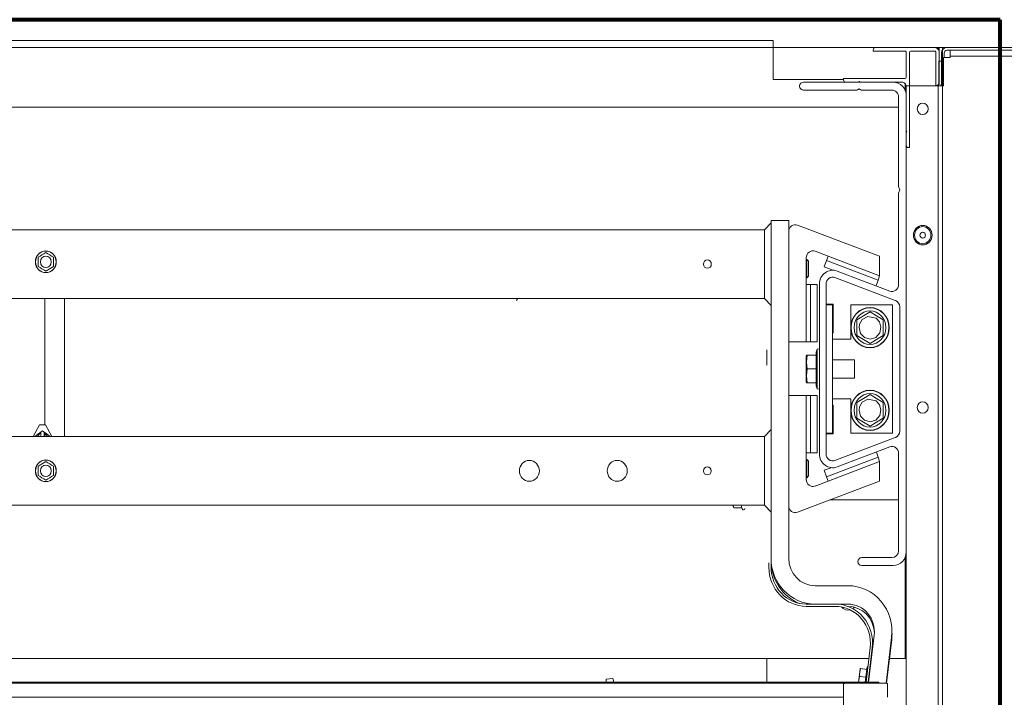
# Model space of a CAD drawing. Header units: millimetres. Extents: x -90830 to 24172, y -102460 to 73669.
# Tile 158 of 198: x 3251 to 3714, y 53402 to 53720. Entities that reach past the tile are written whole.
import ezdxf

# ---------------------------------------------------------------- set-up
doc = ezdxf.new("R2010")
doc.units = ezdxf.units.MM
doc.layers.add('Algemeen01', color=253, linetype='Continuous', lineweight=80)
doc.layers.add('at_Entity', color=253, linetype='Continuous', lineweight=9)

msp = doc.modelspace()

# ---------------------------------------------------------------- linework, layer by layer
at = {"layer": 'Algemeen01'}
for p, q in [((3711.54, 53719.82), (2111.54, 53719.82)), ((3711.54, 52219.82), (3711.54, 53719.82))]:
    msp.add_line(p, q, dxfattribs=at)
at = {"layer": 'at_Entity'}
for p, q in [((3605.11, 53710.04), (2198.45, 53710.04)), ((3605.11, 53706.81), (3605.11, 53710.04)), ((2198.45, 53706.81), (3605.11, 53706.81)), ((3605.11, 53703.58), (3605.11, 53706.81)), ((3605.11, 53706.81), (3679.36, 53706.81)), ((3652.03, 53705.09), (3652.03, 53705.63)), ((3666.99, 53705.09), (3652.03, 53705.09)), ((3653.07, 53706.7), (3680.91, 53706.7)), ((3680.91, 53705.09), (3669.57, 53705.09)), ((3679.36, 53706.81), (3682.46, 53706.81)), ((3684.52, 53706.81), (3682.46, 53706.81)), ((3682.46, 53706.81), (3682.46, 53705.97)), ((3682.97, 53706.81), (3682.97, 53700.35)), ((3682.97, 53706.81), (3686.58, 53706.81)), ((3684.52, 52245.8), (3684.52, 53706.81)), ((3686.58, 53706.81), (3735.05, 53706.81)), ((3735.05, 53705.46), (3686.58, 53705.46)), ((3688.13, 53705.46), (3688.13, 53702.77)), ((3605.11, 53691.73), (3605.11, 53703.58)), ((3667.5, 53692.7), (3667.5, 53704.55)), ((3669.05, 53704.55), (3669.05, 53659.84)), ((3681.43, 53688.93), (3681.43, 53704.55)), ((3682.97, 53704.55), (3682.97, 53690)), ((3684, 53688.76), (3684, 53704.12)), ((3685.04, 53702.1), (3685.04, 53688.76)), ((3688.13, 53702.1), (3685.04, 53702.1)), ((3685.29, 53704.12), (3685.29, 53702.1)), ((3734.54, 53702.77), (3688.13, 53702.77)), ((3688.13, 53702.77), (3688.13, 53702.1)), ((3682.72, 53700.35), (3684, 53700.35)), ((3682.72, 53690.11), (3682.72, 53700.35)), ((3684, 53700.35), (3684, 53690.11)), ((3638.11, 53691.73), (3605.11, 53691.73)), ((3638.11, 53691.62), (3638.11, 53692.16)), ((3638.11, 53692.16), (3666.99, 53692.16)), ((3619.29, 53690.54), (3661.32, 53690.54)), ((3643.85, 53686.77), (3619.29, 53686.77)), ((3644.8, 53690.54), (3639.14, 53690.54)), ((3645.33, 53687.42), (3644.62, 53686.99)), ((3645.33, 53690.87), (3644.8, 53690.54)), ((3645.87, 53690.54), (3645.33, 53690.87)), ((3646.04, 53686.99), (3645.33, 53687.42)), ((3665.44, 53690.54), (3645.87, 53690.54)), ((3660.8, 53686.77), (3646.82, 53686.77)), ((3666.99, 53689.81), (3666.99, 53686.66)), ((3685.04, 53688.76), (3667.5, 53688.76)), ((3667.5, 52259.53), (3667.5, 53688.76)), ((3667.5, 53667.94), (3667.5, 53688.39)), ((3681.94, 53688.93), (3681.43, 53688.93)), ((3682.46, 53689.07), (3682.46, 52245.8)), ((3663.89, 53641.56), (3663.89, 53683.54)), ((3667.5, 53684.08), (3667.5, 53470.2)), ((2139.66, 53678.8), (3663.89, 53678.8)), ((3667.81, 53667.38), (3667.5, 53667.94)), ((3667.5, 53666.82), (3667.81, 53667.38)), ((3667.5, 53660.91), (3667.5, 53666.82)), ((3669.05, 53659.84), (3668.54, 53659.84)), ((3664.51, 53640.01), (3664.1, 53640.75)), ((3663.89, 53595.57), (3663.89, 53638.46)), ((3664.1, 53639.27), (3664.51, 53640.01)), ((3600.99, 53621.32), (3604.08, 53624.55)), ((3604.08, 53625.63), (3612.33, 53625.63)), ((3604.08, 53467.24), (3604.08, 53625.63)), ((3612.33, 53625.63), (3612.33, 53467.24)), ((3655.01, 53608.84), (3616.48, 53623.49)), ((2201.54, 53621.32), (3600.99, 53621.32)), ((3600.99, 53613.77), (3600.99, 53621.32)), ((3600.99, 53613.77), (3600.99, 53596.54)), ((3604.08, 53613.77), (3604.08, 53596.54)), ((3260.17, 53608.42), (3260.15, 53608.41)), ((3260.15, 53608.41), (3260.15, 53608.39)), ((3260.15, 53608.39), (3260.15, 53607.33)), ((3261.05, 53608.95), (3260.17, 53608.42)), ((3261.95, 53609.5), (3261.05, 53608.95)), ((3262.86, 53610.05), (3261.95, 53609.5)), ((3263.74, 53610.58), (3262.86, 53610.05)), ((3263.76, 53610.59), (3263.74, 53610.58)), ((3263.77, 53610.58), (3263.76, 53610.59)), ((3264.66, 53610.05), (3263.77, 53610.58)), ((3265.56, 53609.5), (3264.66, 53610.05)), ((3266.47, 53608.95), (3265.56, 53609.5)), ((3267.35, 53608.42), (3266.47, 53608.95)), ((3267.37, 53608.41), (3267.35, 53608.42)), ((3267.37, 53608.39), (3267.37, 53608.41)), ((3267.37, 53607.33), (3267.37, 53608.39)), ((3620.58, 53568.74), (3620.58, 53608.14)), ((3624.73, 53611.18), (3655.01, 53599.67)), ((3630.79, 53608.88), (3630.08, 53606.86)), ((3655.01, 53599.67), (3630.79, 53608.88)), ((3655.01, 53599.67), (3655.01, 53608.84)), ((3260.15, 53607.33), (3260.15, 53606.23)), ((3260.15, 53606.23), (3260.15, 53605.14)), ((3260.15, 53605.14), (3260.15, 53604.08)), ((3260.15, 53604.08), (3260.15, 53604.06)), ((3260.15, 53604.06), (3260.17, 53604.05)), ((3260.17, 53604.05), (3261.05, 53603.51)), ((3261.05, 53603.51), (3261.95, 53602.97)), ((3266.32, 53603.42), (3266.35, 53603.44)), ((3266.35, 53603.44), (3266.38, 53603.46)), ((3266.38, 53603.46), (3266.41, 53603.48)), ((3266.41, 53603.48), (3266.44, 53603.5)), ((3266.44, 53603.5), (3266.47, 53603.51)), ((3266.47, 53603.51), (3266.5, 53603.53)), ((3266.5, 53603.53), (3266.53, 53603.55)), ((3266.53, 53603.55), (3266.56, 53603.57)), ((3266.56, 53603.57), (3266.59, 53603.59)), ((3266.59, 53603.59), (3266.62, 53603.61)), ((3266.62, 53603.61), (3266.65, 53603.63)), ((3266.65, 53603.63), (3266.69, 53603.64)), ((3266.69, 53603.64), (3266.72, 53603.66)), ((3266.72, 53603.66), (3266.75, 53603.68)), ((3266.75, 53603.68), (3266.78, 53603.7)), ((3266.78, 53603.7), (3266.81, 53603.72)), ((3266.81, 53603.72), (3266.84, 53603.74)), ((3266.84, 53603.74), (3266.87, 53603.75)), ((3266.87, 53603.75), (3266.9, 53603.77)), ((3266.9, 53603.77), (3266.93, 53603.79)), ((3266.93, 53603.79), (3266.96, 53603.81)), ((3266.96, 53603.81), (3266.99, 53603.82)), ((3266.99, 53603.82), (3267.01, 53603.84)), ((3267.01, 53603.84), (3267.04, 53603.86)), ((3267.04, 53603.86), (3267.07, 53603.88)), ((3267.07, 53603.88), (3267.1, 53603.89)), ((3267.1, 53603.89), (3267.13, 53603.91)), ((3267.13, 53603.91), (3267.16, 53603.93)), ((3267.16, 53603.93), (3267.19, 53603.95)), ((3267.19, 53603.95), (3267.21, 53603.96)), ((3267.21, 53603.96), (3267.24, 53603.98)), ((3267.24, 53603.98), (3267.27, 53604)), ((3267.27, 53604), (3267.3, 53604.01)), ((3267.3, 53604.01), (3267.32, 53604.03)), ((3267.32, 53604.03), (3267.35, 53604.05)), ((3267.35, 53604.05), (3267.35, 53604.05)), ((3267.35, 53604.05), (3267.35, 53604.05)), ((3267.35, 53604.05), (3267.35, 53604.05)), ((3267.35, 53604.05), (3267.36, 53604.05)), ((3267.36, 53604.05), (3267.36, 53604.05)), ((3267.36, 53604.05), (3267.36, 53604.05)), ((3267.36, 53604.05), (3267.36, 53604.05)), ((3267.36, 53604.05), (3267.36, 53604.05)), ((3267.36, 53604.05), (3267.36, 53604.05)), ((3267.36, 53604.05), (3267.36, 53604.05)), ((3267.36, 53604.05), (3267.37, 53604.05)), ((3267.37, 53606.23), (3267.37, 53607.33)), ((3267.37, 53605.14), (3267.37, 53606.23)), ((3267.37, 53604.08), (3267.37, 53605.14)), ((3267.37, 53604.06), (3267.37, 53604.08)), ((3267.37, 53604.05), (3267.37, 53604.06)), ((3267.37, 53604.06), (3267.37, 53604.05)), ((3267.37, 53604.05), (3267.37, 53604.06)), ((3267.37, 53604.06), (3267.37, 53604.06)), ((3267.37, 53604.06), (3267.37, 53604.06)), ((3267.37, 53604.06), (3267.37, 53604.06)), ((3267.37, 53604.06), (3267.37, 53604.05)), ((3267.37, 53604.05), (3267.37, 53604.06)), ((3267.37, 53604.06), (3267.37, 53604.06)), ((3267.37, 53604.06), (3267.37, 53604.06)), ((3267.37, 53604.06), (3267.37, 53604.05)), ((3267.37, 53604.05), (3267.37, 53604.06)), ((3267.37, 53604.06), (3267.37, 53604.06)), ((3267.37, 53604.06), (3267.37, 53604.06)), ((3267.37, 53604.06), (3267.37, 53604.06)), ((3267.37, 53604.06), (3267.37, 53604.06)), ((3267.37, 53604.06), (3267.37, 53604.06)), ((3267.37, 53604.06), (3267.37, 53604.06)), ((3267.37, 53604.05), (3267.37, 53604.05)), ((3620.82, 53607.31), (3620.58, 53607.31)), ((3620.82, 53607.31), (3620.82, 53598.69)), ((3621.61, 53606.48), (3620.82, 53607.31)), ((3621.61, 53606.48), (3621.61, 53599.52)), ((3630.08, 53606.86), (3629.02, 53603.82)), ((3629.02, 53603.82), (3633.02, 53602.3)), ((3654.31, 53597.64), (3630.08, 53606.86)), ((3261.95, 53602.97), (3262.86, 53602.42)), ((3262.86, 53602.42), (3263.74, 53601.89)), ((3263.74, 53601.89), (3263.76, 53601.88)), ((3263.76, 53601.88), (3263.76, 53601.88)), ((3263.76, 53601.88), (3263.76, 53601.88)), ((3263.76, 53601.88), (3263.76, 53601.88)), ((3263.76, 53601.88), (3263.76, 53601.88)), ((3263.76, 53601.88), (3263.76, 53601.88)), ((3263.76, 53601.88), (3263.77, 53601.88)), ((3263.77, 53601.88), (3263.77, 53601.89)), ((3263.77, 53601.89), (3263.77, 53601.89)), ((3263.77, 53601.89), (3263.77, 53601.89)), ((3263.77, 53601.89), (3263.77, 53601.89)), ((3263.77, 53601.89), (3263.78, 53601.89)), ((3263.77, 53601.88), (3263.77, 53601.88)), ((3263.77, 53601.88), (3263.77, 53601.88)), ((3263.78, 53601.89), (3263.78, 53601.89)), ((3263.78, 53601.89), (3263.78, 53601.89)), ((3263.78, 53601.89), (3263.78, 53601.89)), ((3263.78, 53601.89), (3263.78, 53601.89)), ((3263.78, 53601.89), (3263.78, 53601.89)), ((3263.78, 53601.89), (3263.78, 53601.89)), ((3263.78, 53601.89), (3263.79, 53601.89)), ((3263.79, 53601.89), (3263.79, 53601.9)), ((3263.79, 53601.9), (3263.79, 53601.9)), ((3263.79, 53601.9), (3263.79, 53601.9)), ((3263.79, 53601.9), (3263.79, 53601.9)), ((3263.79, 53601.9), (3263.79, 53601.9)), ((3263.79, 53601.9), (3263.79, 53601.9)), ((3263.79, 53601.9), (3263.8, 53601.9)), ((3263.8, 53601.9), (3263.83, 53601.92)), ((3263.8, 53601.9), (3263.8, 53601.9)), ((3263.8, 53601.9), (3263.8, 53601.9)), ((3263.8, 53601.9), (3263.8, 53601.9)), ((3263.8, 53601.9), (3263.8, 53601.9)), ((3263.83, 53601.92), (3263.86, 53601.94)), ((3263.86, 53601.94), (3263.88, 53601.95)), ((3263.88, 53601.95), (3263.91, 53601.97)), ((3263.91, 53601.97), (3263.94, 53601.99)), ((3263.94, 53601.99), (3263.97, 53602)), ((3263.97, 53602), (3264, 53602.02)), ((3264, 53602.02), (3264.02, 53602.04)), ((3264.02, 53602.04), (3264.05, 53602.06)), ((3264.05, 53602.06), (3264.08, 53602.07)), ((3264.08, 53602.07), (3264.11, 53602.09)), ((3264.11, 53602.09), (3264.14, 53602.11)), ((3264.14, 53602.11), (3264.17, 53602.13)), ((3264.17, 53602.13), (3264.2, 53602.14)), ((3264.2, 53602.14), (3264.23, 53602.16)), ((3264.23, 53602.16), (3264.26, 53602.18)), ((3264.26, 53602.18), (3264.29, 53602.2)), ((3264.29, 53602.2), (3264.32, 53602.22)), ((3264.32, 53602.22), (3264.35, 53602.23)), ((3264.35, 53602.23), (3264.38, 53602.25)), ((3264.38, 53602.25), (3264.41, 53602.27)), ((3264.41, 53602.27), (3264.44, 53602.29)), ((3264.44, 53602.29), (3264.47, 53602.31)), ((3264.47, 53602.31), (3264.5, 53602.33)), ((3264.5, 53602.33), (3264.53, 53602.35)), ((3264.53, 53602.35), (3264.56, 53602.36)), ((3264.56, 53602.36), (3264.59, 53602.38)), ((3264.59, 53602.38), (3264.63, 53602.4)), ((3264.63, 53602.4), (3264.66, 53602.42)), ((3264.66, 53602.42), (3264.69, 53602.44)), ((3264.69, 53602.44), (3264.72, 53602.46)), ((3264.72, 53602.46), (3264.75, 53602.48)), ((3264.75, 53602.48), (3264.78, 53602.49)), ((3264.78, 53602.49), (3264.81, 53602.51)), ((3264.81, 53602.51), (3264.84, 53602.53)), ((3264.84, 53602.53), (3264.87, 53602.55)), ((3264.87, 53602.55), (3264.9, 53602.57)), ((3264.9, 53602.57), (3264.93, 53602.59)), ((3264.93, 53602.59), (3264.97, 53602.61)), ((3264.97, 53602.61), (3265, 53602.62)), ((3265, 53602.62), (3265.03, 53602.64)), ((3265.03, 53602.64), (3265.06, 53602.66)), ((3265.06, 53602.66), (3265.09, 53602.68)), ((3265.09, 53602.68), (3265.12, 53602.7)), ((3265.12, 53602.7), (3265.15, 53602.72)), ((3265.15, 53602.72), (3265.18, 53602.74)), ((3265.18, 53602.74), (3265.21, 53602.75)), ((3265.21, 53602.75), (3265.24, 53602.77)), ((3265.24, 53602.77), (3265.27, 53602.79)), ((3265.27, 53602.79), (3265.3, 53602.81)), ((3265.3, 53602.81), (3265.33, 53602.83)), ((3265.33, 53602.83), (3265.36, 53602.84)), ((3265.36, 53602.84), (3265.39, 53602.86)), ((3265.39, 53602.86), (3265.42, 53602.88)), ((3265.42, 53602.88), (3265.45, 53602.9)), ((3265.45, 53602.9), (3265.48, 53602.91)), ((3265.48, 53602.91), (3265.51, 53602.93)), ((3265.51, 53602.93), (3265.53, 53602.95)), ((3265.53, 53602.95), (3265.56, 53602.97)), ((3265.56, 53602.97), (3265.59, 53602.98)), ((3265.59, 53602.98), (3265.62, 53603)), ((3265.62, 53603), (3265.65, 53603.02)), ((3265.65, 53603.02), (3265.68, 53603.04)), ((3265.68, 53603.04), (3265.71, 53603.05)), ((3265.71, 53603.05), (3265.74, 53603.07)), ((3265.74, 53603.07), (3265.77, 53603.09)), ((3265.77, 53603.09), (3265.8, 53603.11)), ((3265.8, 53603.11), (3265.83, 53603.13)), ((3265.83, 53603.13), (3265.86, 53603.14)), ((3265.86, 53603.14), (3265.89, 53603.16)), ((3265.89, 53603.16), (3265.92, 53603.18)), ((3265.92, 53603.18), (3265.95, 53603.2)), ((3265.95, 53603.2), (3265.98, 53603.22)), ((3265.98, 53603.22), (3266.01, 53603.23)), ((3266.01, 53603.23), (3266.04, 53603.25)), ((3266.04, 53603.25), (3266.07, 53603.27)), ((3266.07, 53603.27), (3266.1, 53603.29)), ((3266.1, 53603.29), (3266.13, 53603.31)), ((3266.13, 53603.31), (3266.16, 53603.33)), ((3266.16, 53603.33), (3266.19, 53603.35)), ((3266.19, 53603.35), (3266.22, 53603.36)), ((3266.22, 53603.36), (3266.25, 53603.38)), ((3266.25, 53603.38), (3266.28, 53603.4)), ((3266.28, 53603.4), (3266.32, 53603.42)), ((3621.61, 53599.52), (3620.82, 53598.69)), ((3662.37, 53588.09), (3634.01, 53598.87)), ((3635.07, 53601.91), (3659.74, 53592.53)), ((3655.01, 53599.67), (3654.31, 53597.64)), ((3600.99, 53588.99), (3600.99, 53596.54)), ((3620.82, 53598.69), (3620.58, 53598.69)), ((3620.58, 53595.67), (3622.64, 53595.67)), ((3620.58, 53595.67), (3620.58, 53568.74)), ((3625.74, 53595.67), (3622.64, 53595.67)), ((3622.64, 53595.67), (3622.64, 53568.74)), ((3625.74, 53568.74), (3625.74, 53595.67)), ((3626.77, 53516.1), (3626.77, 53595.83)), ((3629.86, 53595.83), (3629.86, 53516.1)), ((3653.37, 53594.95), (3654.31, 53597.64)), ((3600.99, 53588.99), (2238.67, 53588.99)), ((3263.23, 53588.99), (3263.23, 53529.73)), ((3272.51, 53524.35), (3272.51, 53588.99)), ((3600.99, 53588.99), (3604.08, 53585.76)), ((3629.86, 53586.41), (3633.16, 53586.41)), ((3629.86, 53586.14), (3632.96, 53586.14)), ((3632.96, 53525.8), (3632.96, 53586.14)), ((3633.16, 53586.41), (3633.16, 53572.94)), ((3641.42, 53586.14), (3661.02, 53586.14)), ((3641.42, 53569.98), (3641.42, 53586.14)), ((3661.02, 53586.14), (3661.02, 53525.8)), ((3664.41, 53526.89), (3664.41, 53585.05)), ((3647.39, 53580.96), (3644.3, 53579.1)), ((3646.84, 53579.17), (3649.55, 53580.66)), ((3650.49, 53582.83), (3647.39, 53580.96)), ((3649.55, 53580.66), (3653.34, 53579.85)), ((3653.58, 53580.96), (3650.49, 53582.83)), ((3656.68, 53579.1), (3653.58, 53580.96)), ((3644.3, 53579.1), (3644.3, 53575.36)), ((3645.33, 53575.36), (3645.57, 53576.97)), ((3645.57, 53576.97), (3646.84, 53579.17)), ((3653.34, 53579.85), (3654.96, 53578.02)), ((3654.96, 53578.02), (3655.64, 53575.64)), ((3656.68, 53575.36), (3656.68, 53579.1)), ((3633.16, 53572.94), (3632.96, 53572.94)), ((3644.3, 53575.36), (3644.3, 53571.63)), ((3644.3, 53571.63), (3647.39, 53569.76)), ((3646.04, 53572.68), (3645.33, 53575.36)), ((3647.91, 53570.7), (3646.04, 53572.68)), ((3655.04, 53572.87), (3653.2, 53570.78)), ((3653.58, 53569.76), (3656.68, 53571.63)), ((3655.64, 53575.64), (3655.04, 53572.87)), ((3656.68, 53571.63), (3656.68, 53575.36)), ((3612.33, 53568.74), (3620.58, 53568.74)), ((3620.58, 53568.74), (3622.64, 53568.74)), ((3622.64, 53568.74), (3625.74, 53568.74)), ((3632.96, 53569.98), (3636.05, 53569.98)), ((3636.05, 53569.98), (3641.42, 53569.98)), ((3647.39, 53569.76), (3650.49, 53567.9)), ((3650.57, 53569.99), (3647.91, 53570.7)), ((3650.49, 53567.9), (3653.58, 53569.76)), ((3653.2, 53570.78), (3650.57, 53569.99)), ((3602.02, 53557.69), (3602.02, 53565.03)), ((3620.58, 53550.04), (3620.58, 53561.9)), ((3621.04, 53562.43), (3620.65, 53562.43)), ((3620.65, 53559.2), (3621.04, 53562.43)), ((3621.04, 53562.43), (3625.22, 53562.43)), ((3625.22, 53563.8), (3625.73, 53565.26)), ((3625.22, 53548.14), (3625.22, 53563.8)), ((3625.73, 53565.26), (3626.77, 53565.4)), ((3625.73, 53565.26), (3625.73, 53546.67)), ((3621.04, 53555.97), (3620.65, 53559.2)), ((3643.27, 53560.28), (3632.96, 53560.28)), ((3643.27, 53551.66), (3643.27, 53560.28)), ((3620.65, 53552.74), (3621.04, 53555.97)), ((3621.04, 53549.5), (3620.65, 53552.74)), ((3621.04, 53555.97), (3625.22, 53555.97)), ((3620.65, 53549.5), (3621.04, 53549.5)), ((3621.04, 53549.5), (3625.22, 53549.5)), ((3625.22, 53548.14), (3625.73, 53546.67)), ((3643.27, 53551.66), (3632.96, 53551.66)), ((3612.33, 53543.53), (3620.58, 53543.53)), ((3620.58, 53543.53), (3620.58, 53504.12)), ((3620.58, 53543.53), (3622.64, 53543.53)), ((3620.58, 53543.53), (3620.58, 53516.59)), ((3625.74, 53543.53), (3622.64, 53543.53)), ((3622.64, 53543.53), (3622.64, 53516.59)), ((3625.73, 53546.67), (3626.77, 53546.54)), ((3625.74, 53516.59), (3625.74, 53543.53)), ((3650.49, 53544.04), (3647.39, 53542.17)), ((3653.58, 53542.17), (3650.49, 53544.04)), ((3632.96, 53541.96), (3636.05, 53541.96)), ((3632.96, 53539), (3633.16, 53539)), ((3633.16, 53539), (3633.16, 53525.53)), ((3641.42, 53541.96), (3636.05, 53541.96)), ((3641.42, 53525.8), (3641.42, 53541.96)), ((3647.39, 53542.17), (3644.3, 53540.31)), ((3644.3, 53540.31), (3644.3, 53536.58)), ((3645.57, 53538.18), (3646.84, 53540.38)), ((3646.84, 53540.38), (3649.55, 53541.87)), ((3649.55, 53541.87), (3653.34, 53541.06)), ((3653.34, 53541.06), (3654.96, 53539.23)), ((3656.68, 53540.31), (3653.58, 53542.17)), ((3654.96, 53539.23), (3655.64, 53536.85)), ((3656.68, 53536.58), (3656.68, 53540.31)), ((3644.3, 53536.58), (3644.3, 53532.84)), ((3645.33, 53536.58), (3645.57, 53538.18)), ((3646.04, 53533.89), (3645.33, 53536.58)), ((3655.64, 53536.85), (3655.04, 53534.08)), ((3656.68, 53532.84), (3656.68, 53536.58)), ((3260.81, 53529.73), (3257.83, 53524.35)), ((3260.81, 53529.73), (3263.62, 53529.73)), ((3263.62, 53529.73), (3266.59, 53524.35)), ((3644.3, 53532.84), (3647.39, 53530.98)), ((3647.91, 53531.91), (3646.04, 53533.89)), ((3647.39, 53530.98), (3650.49, 53529.11)), ((3650.57, 53531.21), (3647.91, 53531.91)), ((3650.49, 53529.11), (3653.58, 53530.98)), ((3653.2, 53531.99), (3650.57, 53531.21)), ((3655.04, 53534.08), (3653.2, 53531.99)), ((3653.58, 53530.98), (3656.68, 53532.84)), ((3258.67, 53524.35), (3262.21, 53526.94)), ((3259.89, 53524.36), (3261.44, 53526.28)), ((3261.44, 53526.28), (3261.44, 53524.35)), ((3262.21, 53526.94), (3265.76, 53524.35)), ((3262.98, 53526.28), (3264.53, 53524.36)), ((3262.98, 53524.35), (3262.98, 53526.28)), ((3263.23, 53525.97), (3263.23, 53524.35)), ((3600.99, 53524.35), (3604.08, 53527.58)), ((3629.86, 53525.8), (3632.96, 53525.8)), ((3633.16, 53525.53), (3629.86, 53525.53)), ((3661.02, 53525.8), (3641.42, 53525.8)), ((2238.67, 53524.35), (3600.99, 53524.35)), ((3259.89, 53524.35), (3259.89, 53524.36)), ((3264.53, 53524.36), (3264.53, 53524.35)), ((3466.15, 53524.35), (3466.15, 53524.36)), ((3470.79, 53524.36), (3470.79, 53524.35)), ((3600.99, 53516.8), (3600.99, 53524.35)), ((3634.01, 53513.07), (3662.37, 53523.85)), ((3600.99, 53516.8), (3600.99, 53499.57)), ((3604.08, 53516.8), (3604.08, 53499.57)), ((3620.58, 53516.59), (3622.64, 53516.59)), ((3622.64, 53516.59), (3625.74, 53516.59)), ((3659.74, 53519.41), (3635.07, 53510.03)), ((3654.31, 53514.62), (3653.47, 53517.02)), ((3663.89, 53470.74), (3663.89, 53516.37)), ((3261.26, 53511.03), (3261.23, 53511.02)), ((3261.29, 53511.05), (3261.26, 53511.03)), ((3261.32, 53511.07), (3261.29, 53511.05)), ((3261.36, 53511.09), (3261.32, 53511.07)), ((3261.39, 53511.11), (3261.36, 53511.09)), ((3261.42, 53511.13), (3261.39, 53511.11)), ((3261.45, 53511.15), (3261.42, 53511.13)), ((3261.48, 53511.16), (3261.45, 53511.15)), ((3261.51, 53511.18), (3261.48, 53511.16)), ((3261.54, 53511.2), (3261.51, 53511.18)), ((3261.57, 53511.22), (3261.54, 53511.2)), ((3261.6, 53511.24), (3261.57, 53511.22)), ((3261.63, 53511.26), (3261.6, 53511.24)), ((3261.66, 53511.27), (3261.63, 53511.26)), ((3261.69, 53511.29), (3261.66, 53511.27)), ((3261.72, 53511.31), (3261.69, 53511.29)), ((3261.75, 53511.33), (3261.72, 53511.31)), ((3261.78, 53511.35), (3261.75, 53511.33)), ((3261.81, 53511.36), (3261.78, 53511.35)), ((3261.84, 53511.38), (3261.81, 53511.36)), ((3261.87, 53511.4), (3261.84, 53511.38)), ((3261.9, 53511.42), (3261.87, 53511.4)), ((3261.93, 53511.43), (3261.9, 53511.42)), ((3261.95, 53511.45), (3261.93, 53511.43)), ((3261.98, 53511.47), (3261.95, 53511.45)), ((3262.01, 53511.49), (3261.98, 53511.47)), ((3262.04, 53511.5), (3262.01, 53511.49)), ((3262.07, 53511.52), (3262.04, 53511.5)), ((3262.1, 53511.54), (3262.07, 53511.52)), ((3262.13, 53511.56), (3262.1, 53511.54)), ((3262.16, 53511.57), (3262.13, 53511.56)), ((3262.19, 53511.59), (3262.16, 53511.57)), ((3262.22, 53511.61), (3262.19, 53511.59)), ((3262.25, 53511.63), (3262.22, 53511.61)), ((3262.28, 53511.65), (3262.25, 53511.63)), ((3262.31, 53511.66), (3262.28, 53511.65)), ((3262.34, 53511.68), (3262.31, 53511.66)), ((3262.37, 53511.7), (3262.34, 53511.68)), ((3262.4, 53511.72), (3262.37, 53511.7)), ((3262.43, 53511.74), (3262.4, 53511.72)), ((3262.46, 53511.76), (3262.43, 53511.74)), ((3262.49, 53511.77), (3262.46, 53511.76)), ((3262.52, 53511.79), (3262.49, 53511.77)), ((3262.55, 53511.81), (3262.52, 53511.79)), ((3262.58, 53511.83), (3262.55, 53511.81)), ((3262.61, 53511.85), (3262.58, 53511.83)), ((3262.64, 53511.87), (3262.61, 53511.85)), ((3262.68, 53511.89), (3262.64, 53511.87)), ((3262.71, 53511.9), (3262.68, 53511.89)), ((3262.74, 53511.92), (3262.71, 53511.9)), ((3262.77, 53511.94), (3262.74, 53511.92)), ((3262.8, 53511.96), (3262.77, 53511.94)), ((3262.83, 53511.98), (3262.8, 53511.96)), ((3262.86, 53512), (3262.83, 53511.98)), ((3262.89, 53512.02), (3262.86, 53512)), ((3262.92, 53512.04), (3262.89, 53512.02)), ((3262.95, 53512.05), (3262.92, 53512.04)), ((3262.98, 53512.07), (3262.95, 53512.05)), ((3263.01, 53512.09), (3262.98, 53512.07)), ((3263.05, 53512.11), (3263.01, 53512.09)), ((3263.08, 53512.13), (3263.05, 53512.11)), ((3263.11, 53512.15), (3263.08, 53512.13)), ((3263.14, 53512.16), (3263.11, 53512.15)), ((3263.17, 53512.18), (3263.14, 53512.16)), ((3263.2, 53512.2), (3263.17, 53512.18)), ((3263.23, 53512.22), (3263.2, 53512.2)), ((3263.26, 53512.24), (3263.23, 53512.22)), ((3263.29, 53512.26), (3263.26, 53512.24)), ((3263.32, 53512.27), (3263.29, 53512.26)), ((3263.35, 53512.29), (3263.32, 53512.27)), ((3263.38, 53512.31), (3263.35, 53512.29)), ((3263.41, 53512.33), (3263.38, 53512.31)), ((3263.43, 53512.34), (3263.41, 53512.33)), ((3263.46, 53512.36), (3263.43, 53512.34)), ((3263.49, 53512.38), (3263.46, 53512.36)), ((3263.52, 53512.4), (3263.49, 53512.38)), ((3263.55, 53512.41), (3263.52, 53512.4)), ((3263.58, 53512.43), (3263.55, 53512.41)), ((3263.61, 53512.45), (3263.58, 53512.43)), ((3263.63, 53512.46), (3263.61, 53512.45)), ((3263.66, 53512.48), (3263.63, 53512.46)), ((3263.69, 53512.5), (3263.66, 53512.48)), ((3263.71, 53512.51), (3263.69, 53512.5)), ((3263.72, 53512.51), (3263.71, 53512.51)), ((3263.73, 53512.52), (3263.72, 53512.52)), ((3263.72, 53512.52), (3263.72, 53512.52)), ((3263.72, 53512.52), (3263.72, 53512.52)), ((3263.72, 53512.52), (3263.72, 53512.52)), ((3263.72, 53512.52), (3263.72, 53512.52)), ((3263.72, 53512.52), (3263.72, 53512.51)), ((3263.74, 53512.53), (3263.73, 53512.53)), ((3263.73, 53512.53), (3263.73, 53512.52)), ((3263.73, 53512.52), (3263.73, 53512.52)), ((3263.73, 53512.52), (3263.73, 53512.52)), ((3263.73, 53512.52), (3263.73, 53512.52)), ((3263.73, 53512.52), (3263.73, 53512.52)), ((3263.73, 53512.52), (3263.73, 53512.52)), ((3263.75, 53512.53), (3263.74, 53512.53)), ((3263.74, 53512.53), (3263.74, 53512.53)), ((3263.74, 53512.53), (3263.74, 53512.53)), ((3263.74, 53512.53), (3263.74, 53512.53)), ((3263.74, 53512.53), (3263.74, 53512.53)), ((3263.74, 53512.53), (3263.74, 53512.53)), ((3263.74, 53512.53), (3263.74, 53512.53)), ((3263.76, 53512.54), (3263.75, 53512.54)), ((3263.75, 53512.54), (3263.75, 53512.54)), ((3263.75, 53512.54), (3263.75, 53512.54)), ((3263.75, 53512.54), (3263.75, 53512.54)), ((3263.75, 53512.54), (3263.75, 53512.53)), ((3263.75, 53512.53), (3263.75, 53512.53)), ((3263.75, 53512.53), (3263.75, 53512.53)), ((3263.75, 53512.53), (3263.75, 53512.53)), ((3263.77, 53512.53), (3263.76, 53512.54)), ((3263.76, 53512.54), (3263.76, 53512.54)), ((3263.76, 53512.54), (3263.76, 53512.54)), ((3264.66, 53512), (3263.77, 53512.53)), ((3265.56, 53511.45), (3264.66, 53512)), ((3266.47, 53510.9), (3265.56, 53511.45)), ((3620.82, 53513.57), (3620.58, 53513.57)), ((3620.82, 53513.57), (3620.82, 53504.95)), ((3621.61, 53512.75), (3620.82, 53513.57)), ((3621.61, 53512.75), (3621.61, 53505.78)), ((3624.73, 53501.08), (3655.01, 53512.59)), ((3630.08, 53505.41), (3654.31, 53514.62)), ((3630.79, 53503.38), (3655.01, 53512.59)), ((3655.01, 53512.59), (3654.31, 53514.62)), ((3655.01, 53512.59), (3655.01, 53503.42)), ((3260.16, 53510.37), (3260.15, 53510.37)), ((3260.15, 53510.37), (3260.15, 53510.36)), ((3260.15, 53510.36), (3260.15, 53510.34)), ((3260.15, 53510.36), (3260.15, 53510.36)), ((3260.15, 53510.36), (3260.15, 53510.36)), ((3260.15, 53510.36), (3260.15, 53510.36)), ((3260.15, 53510.36), (3260.15, 53510.36)), ((3260.15, 53510.36), (3260.15, 53510.36)), ((3260.15, 53510.36), (3260.15, 53510.36)), ((3260.15, 53510.36), (3260.15, 53510.36)), ((3260.15, 53510.36), (3260.15, 53510.36)), ((3260.15, 53510.36), (3260.15, 53510.36)), ((3260.15, 53510.36), (3260.15, 53510.36)), ((3260.15, 53510.36), (3260.15, 53510.36)), ((3260.15, 53510.36), (3260.15, 53510.36)), ((3260.15, 53510.36), (3260.15, 53510.36)), ((3260.15, 53510.36), (3260.15, 53510.36)), ((3260.15, 53510.36), (3260.15, 53510.36)), ((3260.15, 53510.36), (3260.15, 53510.36)), ((3260.15, 53510.36), (3260.15, 53510.36)), ((3260.15, 53510.36), (3260.15, 53510.36)), ((3260.15, 53510.36), (3260.15, 53510.36)), ((3260.15, 53510.36), (3260.15, 53510.36)), ((3260.15, 53510.34), (3260.15, 53509.28)), ((3260.15, 53509.28), (3260.15, 53508.19)), ((3260.15, 53508.19), (3260.15, 53507.09)), ((3260.15, 53507.09), (3260.15, 53506.03)), ((3260.17, 53510.37), (3260.16, 53510.37)), ((3260.16, 53510.37), (3260.16, 53510.37)), ((3260.16, 53510.37), (3260.16, 53510.37)), ((3260.16, 53510.37), (3260.16, 53510.37)), ((3260.16, 53510.37), (3260.16, 53510.37)), ((3260.16, 53510.37), (3260.16, 53510.37)), ((3260.16, 53510.37), (3260.16, 53510.37)), ((3260.16, 53510.37), (3260.16, 53510.37)), ((3260.19, 53510.39), (3260.17, 53510.37)), ((3260.22, 53510.4), (3260.19, 53510.39)), ((3260.25, 53510.42), (3260.22, 53510.4)), ((3260.27, 53510.44), (3260.25, 53510.42)), ((3260.3, 53510.45), (3260.27, 53510.44)), ((3260.33, 53510.47), (3260.3, 53510.45)), ((3260.36, 53510.49), (3260.33, 53510.47)), ((3260.39, 53510.51), (3260.36, 53510.49)), ((3260.42, 53510.52), (3260.39, 53510.51)), ((3260.44, 53510.54), (3260.42, 53510.52)), ((3260.47, 53510.56), (3260.44, 53510.54)), ((3260.5, 53510.58), (3260.47, 53510.56)), ((3260.53, 53510.59), (3260.5, 53510.58)), ((3260.56, 53510.61), (3260.53, 53510.59)), ((3260.59, 53510.63), (3260.56, 53510.61)), ((3260.62, 53510.65), (3260.59, 53510.63)), ((3260.65, 53510.66), (3260.62, 53510.65)), ((3260.68, 53510.68), (3260.65, 53510.66)), ((3260.71, 53510.7), (3260.68, 53510.68)), ((3260.74, 53510.72), (3260.71, 53510.7)), ((3260.77, 53510.74), (3260.74, 53510.72)), ((3260.8, 53510.76), (3260.77, 53510.74)), ((3260.83, 53510.77), (3260.8, 53510.76)), ((3260.86, 53510.79), (3260.83, 53510.77)), ((3260.89, 53510.81), (3260.86, 53510.79)), ((3260.92, 53510.83), (3260.89, 53510.81)), ((3260.95, 53510.85), (3260.92, 53510.83)), ((3260.98, 53510.87), (3260.95, 53510.85)), ((3261.02, 53510.89), (3260.98, 53510.87)), ((3261.05, 53510.9), (3261.02, 53510.89)), ((3261.08, 53510.92), (3261.05, 53510.9)), ((3261.11, 53510.94), (3261.08, 53510.92)), ((3261.14, 53510.96), (3261.11, 53510.94)), ((3261.17, 53510.98), (3261.14, 53510.96)), ((3261.2, 53511), (3261.17, 53510.98)), ((3261.23, 53511.02), (3261.2, 53511)), ((3267.35, 53510.37), (3266.47, 53510.9)), ((3267.37, 53510.36), (3267.35, 53510.37)), ((3267.37, 53510.34), (3267.37, 53510.36)), ((3267.37, 53509.28), (3267.37, 53510.34)), ((3267.37, 53508.19), (3267.37, 53509.28)), ((3267.37, 53507.09), (3267.37, 53508.19)), ((3267.37, 53506.03), (3267.37, 53507.09)), ((3632.27, 53509.68), (3629.02, 53508.44)), ((3629.02, 53508.44), (3630.08, 53505.41)), ((3260.15, 53506.03), (3260.15, 53506.01)), ((3260.15, 53506.01), (3260.17, 53506)), ((3260.17, 53506), (3261.05, 53505.47)), ((3261.05, 53505.47), (3261.95, 53504.92)), ((3261.95, 53504.92), (3262.86, 53504.37)), ((3262.86, 53504.37), (3263.74, 53503.84)), ((3263.74, 53503.84), (3263.76, 53503.83)), ((3263.76, 53503.83), (3263.77, 53503.84)), ((3263.77, 53503.84), (3264.66, 53504.37)), ((3264.66, 53504.37), (3265.56, 53504.92)), ((3265.56, 53504.92), (3266.47, 53505.47)), ((3266.47, 53505.47), (3267.35, 53506)), ((3267.35, 53506), (3267.37, 53506.01)), ((3267.37, 53506.01), (3267.37, 53506.03)), ((3655.01, 53503.42), (3616.48, 53488.77)), ((3620.82, 53504.95), (3620.58, 53504.95)), ((3621.61, 53505.78), (3620.82, 53504.95)), ((3630.79, 53503.38), (3630.08, 53505.41)), ((3600.99, 53492.02), (3600.99, 53499.57)), ((3663.89, 53494.56), (3631.69, 53494.56)), ((3515.91, 53492.02), (2286.62, 53492.02)), ((3515.91, 53492.02), (3557.16, 53492.02)), ((3600.99, 53492.02), (3557.16, 53492.02)), ((3586.34, 53492.02), (3586.34, 53491.99)), ((3586.34, 53492.02), (3586.34, 53491.99)), ((3586.34, 53491.99), (3586.66, 53490.9)), ((3586.34, 53491.99), (3586.34, 53491.48)), ((3586.34, 53491.48), (3586.66, 53490.9)), ((3590.29, 53490.9), (3586.66, 53490.9)), ((3590.09, 53492.02), (3590.29, 53490.9)), ((3590.29, 53490.9), (3590.5, 53490.29)), ((3600.99, 53492.02), (3604.08, 53488.79)), ((3603.05, 53462.93), (3603.05, 53465.09)), ((3604.08, 53465.09), (3604.08, 53467.24)), ((3604.08, 53462.93), (3604.08, 53465.09)), ((3646.62, 53467.51), (3660.8, 53467.51)), ((3666.99, 53467.62), (3666.99, 53420.21)), ((3661.32, 53463.74), (3646.62, 53463.74)), ((3624.71, 53454.31), (3640.18, 53454.31)), ((3624.71, 53445.69), (3620.58, 53445.69)), ((3634.16, 53444.62), (3620.58, 53444.62)), ((3640.18, 53445.69), (3624.71, 53445.69)), ((3640.09, 53444.62), (3640.19, 53444.62)), ((3649.79, 53409.06), (3652.45, 53431.15)), ((3660.64, 53430.07), (3658.04, 53408.52)), ((3658.21, 53408.52), (3660.66, 53429.02)), ((3648.64, 53409.06), (3650.54, 53425.28)), ((3649.68, 53409.06), (3651.57, 53425.14)), ((3649.95, 53420.21), (2151.39, 53420.21)), ((3602.02, 53409.06), (3602.02, 53420.21)), ((3651.14, 53420.21), (3650.99, 53420.21)), ((3666.99, 53420.21), (3659.61, 53420.21)), ((3645.12, 53409.06), (3645.87, 53415.32)), ((3645.67, 53413.6), (3645.8, 53414.53)), ((3645.8, 53414.53), (3646.09, 53415.4)), ((3645.9, 53415.42), (3645.88, 53415.39)), ((3646.09, 53415.42), (3645.9, 53415.42)), ((3646.09, 53415.4), (3646.09, 53415.42)), ((3646.09, 53415.42), (3648.96, 53415.04)), ((3646.09, 53415.42), (3646.09, 53415.42)), ((3648.23, 53409.06), (3649.1, 53416.26)), ((3649.1, 53416.26), (3649.48, 53416.26)), ((3526.73, 53410.5), (3526.67, 53409.06)), ((3526.73, 53410.5), (3529.88, 53410.83)), ((3529.88, 53410.83), (3530.31, 53409.06)), ((3645.13, 53409.06), (3645.22, 53409.86)), ((3645.22, 53409.86), (3645.35, 53410.82)), ((3645.35, 53410.82), (3645.64, 53411.72)), ((3645.57, 53412.68), (3645.67, 53413.6)), ((3645.65, 53411.75), (3645.57, 53412.68)), ((3645.64, 53411.72), (3645.65, 53411.74)), ((3645.65, 53411.74), (3645.65, 53411.75)), ((3645.65, 53411.74), (3648.51, 53411.36)), ((3650.29, 53413.18), (3650.16, 53413.2)), ((3654.61, 53409.06), (2147.91, 53409.06)), ((3638.11, 53408.52), (2164.42, 53408.52)), ((3638.11, 53408.52), (3638.11, 53407.42)), ((3638.12, 53408.52), (3638.11, 53408.52)), ((3638.11, 53407.42), (3638.11, 53406.38)), ((3638.11, 53406.38), (3638.11, 53405.73)), ((3638.11, 53405.73), (3638.11, 53405.33)), ((3638.11, 53405.33), (3638.11, 53404.52)), ((3644.89, 53408.52), (3638.12, 53408.52)), ((3638.12, 53408.52), (3638.15, 53408.51)), ((3638.15, 53408.51), (3638.21, 53408.46)), ((3638.21, 53408.46), (3638.31, 53408.37)), ((3638.31, 53408.37), (3638.43, 53408.26)), ((3638.43, 53408.26), (3638.43, 53408.26)), ((3651.01, 53408.52), (3644.89, 53408.52)), ((3654.83, 53408.52), (3651.01, 53408.52)), ((3654.61, 53409.06), (3654.61, 53408.74)), ((3654.61, 53408.52), (3654.61, 53408.74)), ((3657.22, 53408.52), (3654.83, 53408.52)), ((3657.87, 53408.52), (3657.22, 53408.52)), ((3658.28, 53408.52), (3657.87, 53408.52)), ((3658.41, 53408.52), (3658.28, 53408.52)), ((3658.43, 53408.52), (3658.41, 53408.52)), ((3658.74, 53407.13), (3658.74, 53408.2)), ((3658.74, 53405.89), (3658.74, 53407.13)), ((3658.74, 53405.11), (3658.74, 53405.89)), ((3658.74, 53404.72), (3658.74, 53405.11)), ((2164.42, 53402.06), (3638.11, 53402.06)), ((3638.11, 53402), (2164.42, 53402)), ((3638.11, 53404.52), (3638.11, 53403.21)), ((3638.11, 53403.21), (3638.11, 53402.07)), ((3638.11, 53395.58), (3638.11, 53402.07)), ((3638.11, 53402.07), (3638.11, 53402.07)), ((3658.74, 53404.09), (3658.74, 53404.72)), ((3658.74, 53403.09), (3658.74, 53404.09)), ((3658.74, 53401.97), (3658.74, 53403.09)), ((3658.74, 53401.97), (3658.74, 53401.97))]:
    msp.add_line(p, q, dxfattribs=at)
for centre, major_axis, start_param, end_param in [((3653.07, 53705.63), (0, -1.08), 3.141593, 4.712389), ((3666.99, 53704.55), (0, -0.539), 1.570796, 3.141593), ((3669.57, 53704.55), (0, -0.539), 3.141593, 4.712389), ((3680.91, 53704.55), (0, -2.15), 1.570796, 3.141593), ((3680.91, 53704.55), (0, -0.539), 1.570796, 3.141593), ((3686.58, 53704.12), (0, -2.69), 3.141593, 4.712389), ((3686.58, 53704.12), (0, -1.35), 3.141593, 4.712389), ((3639.14, 53691.62), (0, -1.08), 4.712389, 6.283185), ((3666.99, 53692.7), (0, -0.539), 0, 1.570796), ((3619.29, 53688.66), (0, -1.89), 3.141593, 6.283185), ((3643.85, 53688.39), (0, -1.62), 0, 0.523599), ((3646.82, 53688.39), (0, -1.62), 5.759587, 6.283185), ((3660.8, 53683.54), (0, -3.23), 1.570796, 3.141593), ((3661.32, 53684.08), (0, -6.46), 1.570796, 3.141593), ((3665.44, 53688.39), (0, -2.15), 1.570796, 3.141593), ((3681.43, 53690.11), (0, -1.35), 0, 1.570796), ((3681.94, 53690), (0, -1.08), 0, 1.570796), ((3681.43, 53690.11), (0, -2.69), 1.047198, 1.570796), ((3668.54, 53660.91), (0, -1.08), 4.712389, 6.283185), ((3665.44, 53641.56), (0, -1.62), 4.712389, 5.235988), ((3665.44, 53638.46), (0, -1.62), 4.18879, 4.712389), ((3615.42, 53620.45), (0, -3.23), 2.792527, 4.712389), ((3623.67, 53608.14), (0, -3.23), 2.792527, 4.712389), ((3632.96, 53595.83), (0, -6.46), 2.792527, 4.712389), ((3632.96, 53595.83), (0, -3.23), 2.792527, 4.712389), ((3660.8, 53595.57), (0, -3.23), 5.934119, 7.853982), ((3478.88, 53591.69), (0, -7), 1.033386, 1.176005), ((3661.32, 53585.05), (0, -3.23), 1.570796, 2.792527), ((3621.1, 53561.9), (0, -0.539), 4.656006, 4.712389), ((3623.67, 53561.74), (0, -3.23), 4.497102, 4.656006), ((3621.1, 53550.04), (0, -0.539), 4.712389, 4.768772), ((3623.67, 53550.2), (0, -3.23), 4.768772, 4.927676), ((3661.32, 53526.89), (0, -3.23), 0.349066, 1.570796), ((3632.96, 53516.1), (0, -6.46), 4.712389, 6.632251), ((3632.96, 53516.1), (0, -3.23), 4.712389, 6.632251), ((3660.8, 53516.37), (0, -3.23), 1.570796, 3.490659), ((3623.67, 53504.12), (0, -3.23), 4.712389, 6.632251), ((3591.09, 53490.52), (0, -0.646), 5.061455, 7.853982), ((3615.42, 53491.81), (0, -3.23), 4.712389, 6.632251), ((3660.8, 53470.74), (0, -3.23), 0, 1.570796), ((3661.32, 53470.2), (0, -6.46), 0, 1.570796), ((3624.71, 53467.24), (0, -21.55), 4.712389, 6.283185), ((3624.71, 53466.16), (0, -21.55), 4.712389, 5.920121), ((3624.71, 53467.24), (0, -12.93), 4.712389, 6.283185), ((3646.62, 53465.63), (0, -1.89), 3.141593, 6.283185), ((3620.58, 53462.93), (0, -18.32), 4.712389, 6.283185), ((3620.58, 53462.93), (0, -17.24), 4.712389, 6.283185), ((3640.18, 53432.76), (0, -21.55), 1.445658, 3.141593), ((3634.16, 53427.38), (0, -18.32), 1.448623, 3.141593), ((3634.16, 53427.38), (0, -17.24), 1.448623, 3.141593), ((3640.18, 53447.15), (0, -4.31), 5.417838, 6.533453), ((3640.18, 53432.76), (0, -12.93), 1.445658, 3.141593), ((3640.19, 53431.69), (0, -12.93), 1.625072, 3.141593), ((3640.18, 53447.15), (0, -4.31), 0.576329, 0.825691), ((3640.19, 53431.69), (0, -21.55), 1.446878, 1.608393), ((3646.89, 53415.19), (0, -1.08), 4.521531, 4.587251), ((3658.43, 53408.2), (0, -0.323), 1.570796, 3.141593)]:
    msp.add_ellipse(centre, major_axis=major_axis, ratio=0.957153, start_param=start_param, end_param=end_param, dxfattribs=at)
for centre, major_axis in [((3675.24, 53677.99), (0, -2.69)), ((3675.24, 53618.73), (0, -4.58)), ((3675.24, 53618.73), (0, -4.02)), ((3675.24, 53618.73), (0, -1.35)), ((3263.76, 53606.23), (0, -5.12)), ((3263.76, 53606.23), (0, -5.05)), ((3263.76, 53606.23), (0, -2.69)), ((3574.17, 53605.16), (0, -1.94)), ((3650.49, 53575.36), (0, -9.43)), ((3650.49, 53575.36), (0, -9.29)), ((3650.49, 53575.36), (0, -7.83)), ((3650.49, 53536.58), (0, -9.43)), ((3650.49, 53536.58), (0, -9.29)), ((3650.49, 53536.58), (0, -7.83)), ((3675.24, 53537.92), (0, -2.69)), ((3263.76, 53508.19), (0, -5.12)), ((3263.76, 53508.19), (0, -5.05)), ((3490.64, 53508.19), (0, -4.9)), ((3531.89, 53508.19), (0, -4.9)), ((3263.76, 53508.19), (0, -2.69)), ((3574.17, 53508.19), (0, -1.89))]:
    msp.add_ellipse(centre, major_axis=major_axis, ratio=0.957153, dxfattribs=at)

doc.saveas('drawing.dxf')
